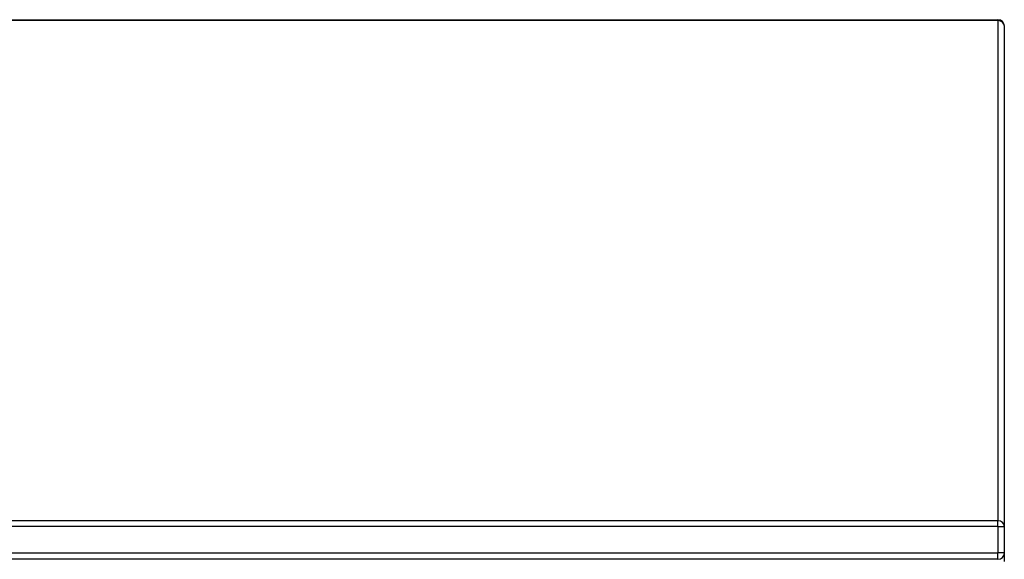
# Model space of a CAD drawing. Header units: inches. Extents: x 16 to 202, y 11 to 132.
# Tile 38 of 56: x 106.82 to 121.82, y 84.55 to 92.76. Entities that reach past the tile are written whole.
import ezdxf

# ---------------------------------------------------------------- set-up
doc = ezdxf.new("R2010")
doc.units = ezdxf.units.IN
doc.header["$MEASUREMENT"] = 0
doc.layers.add('Visible Edges(ANSI)', color=7, linetype='Continuous', lineweight=25)
doc.layers.add('Visible Tangent Edges(ANSI)', color=7, linetype='Continuous', lineweight=25)

msp = doc.modelspace()

# ---------------------------------------------------------------- linework, layer by layer
at = {"layer": 'Visible Edges(ANSI)'}
for p, q in [((91.915, 92.761), (121.717, 92.761)), ((121.816, 85.049), (121.816, 92.662)), ((121.816, 84.646), (121.816, 85.049)), ((121.816, 84.516), (121.816, 84.646)), ((121.717, 84.547), (91.915, 84.547))]:
    msp.add_line(p, q, dxfattribs=at)
for centre, start, end in [((121.717, 92.662), 0, 90), ((121.717, 84.646), 270, 0)]:
    msp.add_arc(centre, 0.099, start, end, dxfattribs=at)
at = {"layer": 'Visible Tangent Edges(ANSI)'}
for p, q in [((121.717, 92.748), (91.915, 92.748)), ((121.717, 92.748), (121.717, 92.761)), ((121.717, 92.748), (121.717, 85.135)), ((121.717, 85.135), (91.915, 85.135)), ((121.717, 85.049), (121.717, 85.135)), ((121.717, 85.049), (91.915, 85.049)), ((121.717, 85.049), (121.816, 85.049)), ((121.717, 85.049), (121.717, 84.646)), ((91.915, 84.646), (121.717, 84.646)), ((121.816, 84.646), (121.717, 84.646)), ((121.717, 84.547), (121.717, 84.646))]:
    msp.add_line(p, q, dxfattribs=at)
for centre in [(121.717, 92.662), (121.717, 85.049)]:
    msp.add_ellipse(centre, major_axis=(0.099, 0), ratio=0.866025, start_param=0, end_param=1.570796, dxfattribs=at)

doc.saveas('drawing.dxf')
